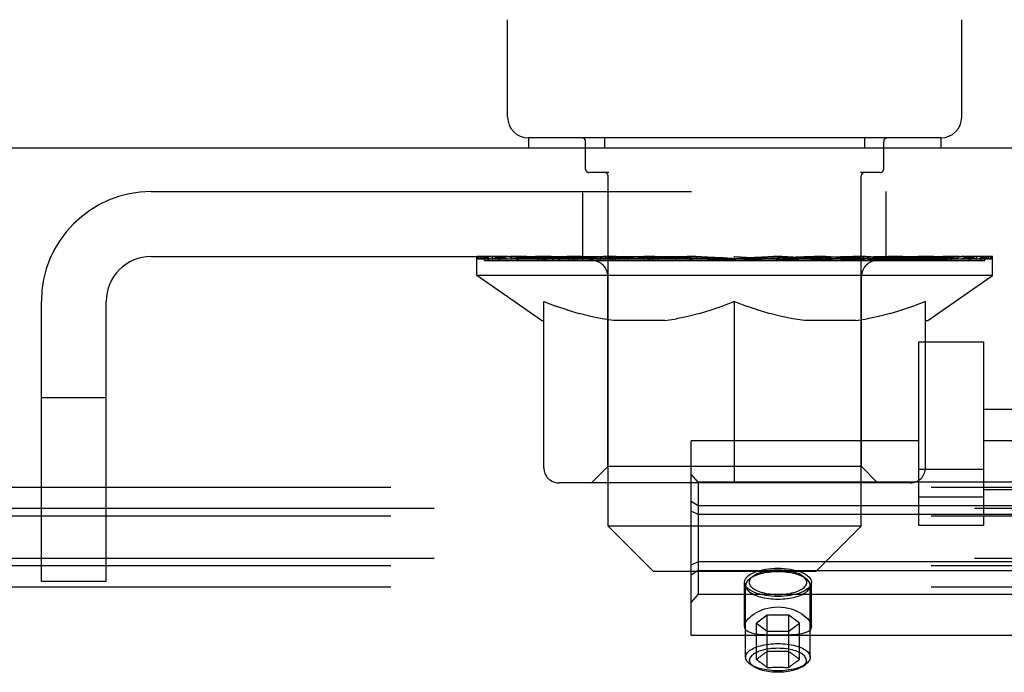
# Model space of a CAD drawing. Header units: inches. Extents: x 0 to 283, y 0 to 183.
# Tile 49 of 99: x 135.3 to 138.14, y 132.32 to 134.2. Entities that reach past the tile are written whole.
import ezdxf

# ---------------------------------------------------------------- set-up
doc = ezdxf.new("R2010")
doc.units = ezdxf.units.IN
doc.header["$LTSCALE"] = 15.583333
doc.header["$MEASUREMENT"] = 0
doc.linetypes.add('HIDDEN', pattern=[0.2, 0.1, -0.1])
doc.layers.get('0').update_dxf_attribs({"linetype": 'CONTINUOUS'})
doc.layers.add('DEFAULT_2', color=8, linetype='HIDDEN')

msp = doc.modelspace()

# ---------------------------------------------------------------- linework, layer by layer
at = {"color": 7, "linetype": 'Continuous'}
for p, q in [((136.7078, 133.9187), (136.7078, 134.1999)), ((138.0178, 133.9187), (138.0178, 134.1999)), ((136.7678, 133.8587), (136.7678, 133.8287)), ((137.9578, 133.8587), (136.7678, 133.8587)), ((137.9578, 133.8587), (137.9578, 133.8287)), ((139.4253, 133.8287), (62.0503, 133.8287))]:
    msp.add_line(p, q, dxfattribs=at)
for centre, start, end in [((136.7678, 133.9187), 180, 270), ((137.9578, 133.9187), 270, 360)]:
    msp.add_arc(centre, 0.06, start, end, dxfattribs=at)
at = {"layer": 'DEFAULT_2', "color": 8, "linetype": 'HIDDEN'}
for p, q in [((136.9328, 133.7687), (136.9328, 133.8487)), ((136.9878, 133.8587), (136.9878, 133.8287)), ((137.7378, 133.8587), (137.7378, 133.8287)), ((137.7928, 133.7687), (137.7928, 133.8487)), ((137, 133.7587), (136.9428, 133.7587)), ((136.9978, 132.7387), (136.9978, 133.7487)), ((137.7828, 133.7587), (137.7256, 133.7587)), ((137.7278, 132.7387), (137.7278, 133.7487)), ((135.6798, 133.7037), (139.0458, 133.7037)), ((136.9253, 133.5167), (136.9253, 133.7037)), ((137.8003, 133.5167), (137.8003, 133.7037)), ((135.6798, 133.5167), (139.0458, 133.5167)), ((136.6193, 133.462), (136.6193, 133.5167)), ((136.6306, 133.5089), (136.6306, 133.5167)), ((136.6412, 133.505), (136.6412, 133.509)), ((136.6412, 133.505), (138.0844, 133.505)), ((136.6516, 133.505), (136.6516, 133.509)), ((136.6527, 133.505), (136.6527, 133.509)), ((136.6641, 133.5089), (136.6641, 133.5167)), ((136.6836, 133.505), (136.6836, 133.509)), ((136.6858, 133.505), (136.6858, 133.509)), ((136.7189, 133.5089), (136.7189, 133.5167)), ((136.7362, 133.505), (136.7362, 133.509)), ((136.7395, 133.505), (136.7395, 133.509)), ((136.976, 133.5086), (136.747, 133.5086)), ((136.7933, 133.5089), (136.7933, 133.5167)), ((136.7946, 133.505), (136.7946, 133.5086)), ((136.7953, 133.505), (136.7953, 133.5086)), ((136.7984, 133.505), (136.7984, 133.5086)), ((136.8079, 133.505), (136.8079, 133.509)), ((136.8082, 133.505), (136.8082, 133.5086)), ((136.8121, 133.505), (136.8121, 133.509)), ((136.8153, 133.505), (136.8153, 133.5098)), ((136.8192, 133.505), (136.8192, 133.5086)), ((136.8385, 133.505), (136.8385, 133.5086)), ((136.8566, 133.505), (136.8566, 133.5086)), ((136.859, 133.505), (136.859, 133.5118)), ((136.8849, 133.5089), (136.8849, 133.5167)), ((136.8849, 133.505), (136.8849, 133.5086)), ((136.8965, 133.505), (136.8965, 133.509)), ((136.9015, 133.505), (136.9015, 133.509)), ((136.9094, 133.505), (136.9094, 133.5086)), ((136.9251, 133.505), (136.9251, 133.5135)), ((136.9457, 133.505), (136.9457, 133.5086)), ((136.9484, 133.505), (136.9484, 133.5086)), ((136.976, 133.505), (136.976, 133.5086)), ((137.0543, 133.5086), (136.9886, 133.5086)), ((136.9911, 133.5089), (136.9911, 133.5167)), ((136.9992, 133.505), (136.9992, 133.509)), ((137.0048, 133.505), (137.0048, 133.509)), ((137.0115, 133.505), (137.0115, 133.5149)), ((137.0192, 133.505), (137.0192, 133.5086)), ((137.0304, 133.505), (137.0304, 133.5086)), ((137.0543, 133.505), (137.0543, 133.5086)), ((137.142, 133.5086), (137.0794, 133.5086)), ((137.1031, 133.505), (137.1031, 133.5086)), ((137.1085, 133.5089), (137.1085, 133.5167)), ((137.1129, 133.505), (137.1129, 133.509)), ((137.1156, 133.505), (137.1156, 133.5159)), ((137.1191, 133.505), (137.1191, 133.509)), ((137.1284, 133.505), (137.1284, 133.5091)), ((137.142, 133.505), (137.142, 133.5086)), ((137.2364, 133.5086), (137.1787, 133.5086)), ((137.195, 133.505), (137.195, 133.5086)), ((137.2281, 133.5086), (137.3201, 133.5141)), ((137.2337, 133.5089), (137.2337, 133.5167)), ((137.2343, 133.5166), (137.2337, 133.5167)), ((137.2343, 133.509), (137.2343, 133.5165)), ((137.2343, 133.505), (137.2343, 133.509)), ((137.2364, 133.505), (137.2364, 133.5086)), ((137.2393, 133.505), (137.2393, 133.5092)), ((137.2407, 133.505), (137.2407, 133.509)), ((137.2837, 133.5086), (137.3571, 133.5086)), ((137.2919, 133.505), (137.2919, 133.5086)), ((137.2953, 133.5086), (137.2953, 133.5126)), ((137.3201, 133.5086), (137.3201, 133.5141)), ((137.3346, 133.505), (137.3346, 133.5086)), ((137.3598, 133.5091), (137.3595, 133.509)), ((137.3595, 133.505), (137.3595, 133.509)), ((137.3598, 133.505), (137.3598, 133.5091)), ((137.3628, 133.5089), (137.3628, 133.5167)), ((137.3628, 133.5167), (137.4976, 133.5086)), ((137.3658, 133.505), (137.3658, 133.5091)), ((137.3658, 133.5091), (137.3661, 133.509)), ((137.3661, 133.505), (137.3661, 133.509)), ((137.391, 133.505), (137.391, 133.5086)), ((137.391, 133.5086), (137.4419, 133.5086)), ((137.4337, 133.505), (137.4337, 133.5086)), ((137.4849, 133.505), (137.4849, 133.509)), ((137.4863, 133.505), (137.4863, 133.5092)), ((137.4892, 133.505), (137.4892, 133.5086)), ((137.4892, 133.5086), (137.5469, 133.5086)), ((137.4913, 133.5166), (137.4919, 133.5167)), ((137.4913, 133.509), (137.4913, 133.5165)), ((137.4913, 133.505), (137.4913, 133.509)), ((137.4919, 133.5089), (137.4919, 133.5167)), ((137.5306, 133.505), (137.5306, 133.5086)), ((137.5836, 133.505), (137.5836, 133.5086)), ((137.5836, 133.5086), (137.6462, 133.5086)), ((137.5972, 133.505), (137.5972, 133.5091)), ((137.6065, 133.505), (137.6065, 133.509)), ((137.61, 133.505), (137.61, 133.5159)), ((137.6127, 133.505), (137.6127, 133.509)), ((137.6171, 133.5089), (137.6171, 133.5167)), ((137.6225, 133.505), (137.6225, 133.5086)), ((137.6713, 133.505), (137.6713, 133.5086)), ((137.6713, 133.5086), (137.737, 133.5086)), ((137.6952, 133.505), (137.6952, 133.5086)), ((137.7064, 133.505), (137.7064, 133.5086)), ((137.7141, 133.505), (137.7141, 133.5149)), ((137.7208, 133.505), (137.7208, 133.509)), ((137.7264, 133.505), (137.7264, 133.509)), ((137.7346, 133.5089), (137.7346, 133.5167)), ((137.7496, 133.505), (137.7496, 133.5086)), ((137.7496, 133.5086), (137.9786, 133.5086)), ((137.7772, 133.505), (137.7772, 133.5086)), ((137.7799, 133.505), (137.7799, 133.5086)), ((137.8005, 133.505), (137.8005, 133.5135)), ((137.8162, 133.505), (137.8162, 133.5086)), ((137.8241, 133.505), (137.8241, 133.509)), ((137.8291, 133.505), (137.8291, 133.509)), ((137.8407, 133.5089), (137.8407, 133.5167)), ((137.8408, 133.505), (137.8408, 133.5086)), ((137.8666, 133.505), (137.8666, 133.5118)), ((137.869, 133.505), (137.869, 133.5086)), ((137.8871, 133.505), (137.8871, 133.5086)), ((137.9064, 133.505), (137.9064, 133.5086)), ((137.9103, 133.505), (137.9103, 133.5098)), ((137.9135, 133.505), (137.9135, 133.509)), ((137.9175, 133.505), (137.9175, 133.5086)), ((137.9177, 133.505), (137.9177, 133.509)), ((137.9273, 133.505), (137.9273, 133.5086)), ((137.9303, 133.505), (137.9303, 133.5086)), ((137.931, 133.505), (137.931, 133.5086)), ((137.9324, 133.5089), (137.9324, 133.5167)), ((137.9861, 133.505), (137.9861, 133.509)), ((137.9894, 133.505), (137.9894, 133.509)), ((138.0067, 133.5089), (138.0067, 133.5167)), ((138.0398, 133.505), (138.0398, 133.509)), ((138.042, 133.505), (138.042, 133.509)), ((138.0615, 133.5089), (138.0615, 133.5167)), ((138.0729, 133.505), (138.0729, 133.509)), ((138.074, 133.505), (138.074, 133.509)), ((138.0844, 133.505), (138.0844, 133.509)), ((138.095, 133.5089), (138.095, 133.5167)), ((138.1063, 133.462), (138.1063, 133.5167)), ((138.1063, 133.462), (136.6193, 133.462)), ((136.8057, 133.3315), (136.6193, 133.462)), ((136.9969, 132.9101), (136.9969, 133.4585)), ((137.7287, 132.9101), (137.7287, 133.4585)), ((137.9199, 133.3315), (138.1063, 133.462)), ((135.3628, 132.5787), (135.3628, 133.3867)), ((135.5498, 132.5787), (135.5498, 133.3867)), ((136.8123, 132.9068), (136.8123, 133.3865)), ((136.8123, 133.3865), (136.847, 133.3731)), ((136.8812, 133.3615), (136.8467, 133.3733)), ((136.9146, 133.3515), (136.8806, 133.3616)), ((137.2945, 133.3616), (137.2605, 133.3515)), ((137.3285, 133.3733), (137.2939, 133.3615)), ((137.3628, 133.3865), (137.3281, 133.3731)), ((137.3628, 132.8635), (137.3628, 133.3865)), ((137.3628, 133.3865), (137.3975, 133.3731)), ((137.4317, 133.3615), (137.3972, 133.3733)), ((137.4651, 133.3515), (137.4311, 133.3616)), ((137.845, 133.3616), (137.811, 133.3515)), ((137.879, 133.3733), (137.8444, 133.3615)), ((137.9133, 133.3865), (137.8786, 133.3731)), ((137.9133, 132.9068), (137.9133, 133.3865)), ((136.9477, 133.3431), (136.914, 133.3516)), ((136.9807, 133.3365), (136.9472, 133.3433)), ((137.0135, 133.3315), (136.9804, 133.3366)), ((137.1616, 133.3315), (137.1948, 133.3366)), ((137.2279, 133.3433), (137.1944, 133.3365)), ((137.2611, 133.3516), (137.2274, 133.3431)), ((137.4982, 133.3431), (137.4645, 133.3516)), ((137.5312, 133.3365), (137.4977, 133.3433)), ((137.564, 133.3315), (137.5309, 133.3366)), ((137.7121, 133.3315), (137.7453, 133.3366)), ((137.7784, 133.3433), (137.7449, 133.3365)), ((137.8116, 133.3516), (137.7779, 133.3431)), ((136.8057, 133.3315), (136.8123, 133.3315)), ((137.1616, 133.3315), (137.0135, 133.3315)), ((137.7121, 133.3315), (137.564, 133.3315)), ((137.9133, 133.3315), (137.9199, 133.3315)), ((137.8941, 132.74), (137.8941, 133.2706)), ((137.8941, 133.2706), (138.0816, 133.2706)), ((138.0816, 132.74), (138.0816, 133.2706)), ((135.5498, 133.1087), (135.3628, 133.1087)), ((138.0816, 133.0755), (138.4636, 133.0755)), ((137.2378, 132.4227), (137.2378, 132.9847)), ((137.8941, 132.9847), (137.2378, 132.9847)), ((138.7378, 132.9847), (138.0816, 132.9847)), ((136.9969, 132.9101), (136.9503, 132.8635)), ((137.7287, 132.9101), (136.9969, 132.9101)), ((137.7287, 132.9101), (137.7753, 132.8635)), ((137.2578, 132.8653), (137.2378, 132.8883)), ((138.0816, 132.9023), (137.8941, 132.9023)), ((139.4878, 132.8503), (61.9878, 132.8503)), ((137.8699, 132.8635), (136.8557, 132.8635)), ((137.2578, 132.8653), (137.2578, 132.5421)), ((138.7178, 132.8653), (137.2578, 132.8653)), ((138.0816, 132.8225), (137.8941, 132.8225)), ((138.0816, 132.8445), (138.4636, 132.8445)), ((137.2578, 132.7968), (137.2378, 132.81)), ((138.7178, 132.7968), (137.2578, 132.7968)), ((139.6128, 132.7893), (61.8628, 132.7893)), ((139.4878, 132.7675), (61.9878, 132.7675)), ((137.2578, 132.7723), (137.2378, 132.782)), ((138.7178, 132.7723), (137.2578, 132.7723)), ((137.7278, 132.7387), (136.9978, 132.7387)), ((137.1278, 132.6087), (136.9978, 132.7387)), ((137.5978, 132.6087), (137.7278, 132.7387)), ((138.0816, 132.74), (137.8941, 132.74)), ((139.6128, 132.6455), (61.8628, 132.6455)), ((139.4878, 132.6237), (61.9878, 132.6237)), ((137.2578, 132.6351), (137.2378, 132.6254)), ((138.7178, 132.6351), (137.2578, 132.6351)), ((137.1278, 132.6087), (137.5978, 132.6087)), ((137.2578, 132.6106), (137.2378, 132.5974)), ((137.2578, 132.6106), (138.7178, 132.6106)), ((135.5498, 132.5787), (135.3628, 132.5787)), ((137.3913, 132.449), (137.3913, 132.5764)), ((137.3946, 132.3602), (137.3946, 132.5673)), ((137.4142, 132.5928), (137.4053, 132.5857)), ((137.5614, 132.5928), (137.5703, 132.5857)), ((137.5811, 132.3602), (137.5811, 132.5673)), ((137.5843, 132.449), (137.5843, 132.5764)), ((139.4878, 132.5627), (61.9878, 132.5627)), ((137.2578, 132.5421), (137.2378, 132.5191)), ((137.2578, 132.5421), (138.7178, 132.5421)), ((137.4566, 132.4814), (137.4255, 132.4585)), ((137.4566, 132.3305), (137.4566, 132.4814)), ((137.519, 132.4814), (137.4566, 132.4814)), ((137.519, 132.3305), (137.519, 132.4814)), ((137.5502, 132.4585), (137.519, 132.4814)), ((137.4255, 132.3533), (137.4255, 132.4585)), ((137.4255, 132.4585), (137.4566, 132.4357)), ((137.519, 132.4357), (137.5502, 132.4585)), ((137.5502, 132.3533), (137.5502, 132.4585)), ((137.4566, 132.4357), (137.519, 132.4357)), ((138.7378, 132.4227), (137.2378, 132.4227)), ((137.4184, 132.3328), (137.4088, 132.3393)), ((137.4276, 132.355), (137.4255, 132.3533)), ((137.4255, 132.3533), (137.4265, 132.3526)), ((137.4297, 132.3568), (137.4276, 132.355)), ((137.4319, 132.3585), (137.4297, 132.3568)), ((137.4297, 132.3505), (137.4319, 132.3491)), ((137.434, 132.3601), (137.4319, 132.3585)), ((137.4319, 132.3491), (137.434, 132.3476)), ((137.4361, 132.3617), (137.434, 132.3601)), ((137.434, 132.3476), (137.4361, 132.3461)), ((137.5384, 132.3625), (137.5362, 132.3642)), ((137.5362, 132.3438), (137.5384, 132.3454)), ((137.5405, 132.3609), (137.5384, 132.3625)), ((137.5427, 132.3593), (137.5405, 132.3609)), ((137.5416, 132.3476), (137.5437, 132.3491)), ((137.5448, 132.3576), (137.5427, 132.3593)), ((137.5437, 132.3491), (137.5459, 132.3505)), ((137.547, 132.3559), (137.5448, 132.3576)), ((137.5572, 132.3328), (137.5668, 132.3393))]:
    msp.add_line(p, q, dxfattribs=at)
for points in [[(137.3913, 132.5764), (137.3918, 132.5804), (137.3932, 132.5845), (137.3956, 132.5884), (137.3989, 132.5922), (137.4031, 132.5959), (137.4081, 132.5994), (137.4139, 132.6026), (137.4205, 132.6056), (137.4277, 132.6083), (137.4355, 132.6106)], [(137.4878, 132.6067), (137.4812, 132.6066), (137.4746, 132.6063), (137.4681, 132.6058), (137.4617, 132.6051), (137.4553, 132.6042), (137.4492, 132.6032), (137.4432, 132.6019), (137.4375, 132.6005), (137.432, 132.5989), (137.4268, 132.5971), (137.4219, 132.5952), (137.4174, 132.5931), (137.4132, 132.5909), (137.4094, 132.5886), (137.406, 132.5862), (137.4053, 132.5857)], [(137.4878, 132.6115), (137.4819, 132.6115), (137.476, 132.6112), (137.4702, 132.6108), (137.4645, 132.6101), (137.4588, 132.6093), (137.4533, 132.6084), (137.448, 132.6073), (137.4429, 132.606), (137.438, 132.6045), (137.4333, 132.603), (137.429, 132.6013), (137.4249, 132.5994), (137.4212, 132.5975), (137.4178, 132.5954), (137.4148, 132.5932), (137.4142, 132.5928)], [(137.4355, 132.6106), (137.4435, 132.6126), (137.4519, 132.6142), (137.4605, 132.6155), (137.4695, 132.6164), (137.4786, 132.617), (137.4878, 132.6171)], [(137.4878, 132.6171), (137.4971, 132.617), (137.5061, 132.6164), (137.5151, 132.6155), (137.5238, 132.6142), (137.5321, 132.6126), (137.5401, 132.6106)], [(137.5614, 132.5928), (137.5608, 132.5932), (137.5578, 132.5954), (137.5544, 132.5975), (137.5507, 132.5994), (137.5466, 132.6013), (137.5423, 132.603), (137.5376, 132.6045), (137.5327, 132.606), (137.5276, 132.6073), (137.5223, 132.6084), (137.5168, 132.6093), (137.5111, 132.6101), (137.5054, 132.6108), (137.4996, 132.6112), (137.4937, 132.6115), (137.4878, 132.6115)], [(137.5703, 132.5857), (137.5696, 132.5862), (137.5662, 132.5886), (137.5624, 132.5909), (137.5582, 132.5931), (137.5537, 132.5952), (137.5488, 132.5971), (137.5436, 132.5989), (137.5381, 132.6005), (137.5324, 132.6019), (137.5264, 132.6032), (137.5203, 132.6042), (137.514, 132.6051), (137.5075, 132.6058), (137.501, 132.6063), (137.4944, 132.6066), (137.4878, 132.6067)], [(137.5401, 132.6106), (137.5479, 132.6083), (137.5551, 132.6056), (137.5617, 132.6026), (137.5675, 132.5994), (137.5725, 132.5959), (137.5767, 132.5922), (137.58, 132.5884), (137.5824, 132.5845), (137.5838, 132.5804), (137.5843, 132.5764)], [(137.4355, 132.5421), (137.4277, 132.5445), (137.4205, 132.5471), (137.4139, 132.5501), (137.4081, 132.5534), (137.4031, 132.5568), (137.3989, 132.5605), (137.3956, 132.5643), (137.3932, 132.5683), (137.3918, 132.5723), (137.3913, 132.5764)], [(137.4053, 132.5857), (137.403, 132.5837), (137.4004, 132.5811), (137.3983, 132.5784), (137.3967, 132.5757), (137.3955, 132.5729), (137.3948, 132.5701), (137.3946, 132.5673)], [(137.3946, 132.5673), (137.3948, 132.5645), (137.3955, 132.5617), (137.3967, 132.5589), (137.3983, 132.5562), (137.4004, 132.5535), (137.403, 132.5509), (137.406, 132.5484), (137.4094, 132.546), (137.4132, 132.5437), (137.4174, 132.5415), (137.4219, 132.5394), (137.4268, 132.5375), (137.432, 132.5357), (137.4375, 132.5341), (137.4432, 132.5327), (137.4492, 132.5314), (137.4553, 132.5304), (137.4617, 132.5295), (137.4681, 132.5288), (137.4746, 132.5283), (137.4812, 132.528), (137.4878, 132.5279)], [(137.4142, 132.5928), (137.4121, 132.591), (137.4098, 132.5887), (137.4079, 132.5863), (137.4065, 132.5838), (137.4054, 132.5814), (137.4048, 132.5789), (137.4046, 132.5764), (137.4048, 132.5739), (137.4054, 132.5714), (137.4065, 132.5689), (137.4079, 132.5664), (137.4098, 132.5641), (137.4121, 132.5617), (137.4148, 132.5595), (137.4178, 132.5573), (137.4212, 132.5553), (137.4249, 132.5533), (137.429, 132.5515), (137.4333, 132.5498), (137.438, 132.5482), (137.4429, 132.5467), (137.448, 132.5455), (137.4533, 132.5443), (137.4588, 132.5434), (137.4645, 132.5426), (137.4702, 132.542), (137.476, 132.5415), (137.4819, 132.5413), (137.4878, 132.5412)], [(137.4878, 132.5412), (137.4937, 132.5413), (137.4996, 132.5415), (137.5054, 132.542), (137.5111, 132.5426), (137.5168, 132.5434), (137.5223, 132.5443), (137.5276, 132.5455), (137.5327, 132.5467), (137.5376, 132.5482), (137.5423, 132.5498), (137.5466, 132.5515), (137.5507, 132.5533), (137.5544, 132.5553), (137.5578, 132.5573), (137.5608, 132.5595), (137.5635, 132.5617), (137.5658, 132.5641), (137.5677, 132.5664), (137.5691, 132.5689), (137.5702, 132.5714), (137.5708, 132.5739), (137.5711, 132.5764), (137.5708, 132.5789), (137.5702, 132.5814), (137.5691, 132.5838), (137.5677, 132.5863), (137.5658, 132.5887), (137.5635, 132.591), (137.5614, 132.5928)], [(137.4878, 132.5279), (137.4944, 132.528), (137.501, 132.5283), (137.5075, 132.5288), (137.514, 132.5295), (137.5203, 132.5304), (137.5264, 132.5314), (137.5324, 132.5327), (137.5381, 132.5341), (137.5436, 132.5357), (137.5488, 132.5375), (137.5537, 132.5394), (137.5582, 132.5415), (137.5624, 132.5437), (137.5662, 132.546), (137.5696, 132.5484), (137.5726, 132.5509), (137.5752, 132.5535), (137.5773, 132.5562), (137.5789, 132.5589), (137.5801, 132.5617), (137.5808, 132.5645), (137.5811, 132.5673)], [(137.5843, 132.5764), (137.5838, 132.5723), (137.5824, 132.5683), (137.58, 132.5643), (137.5767, 132.5605), (137.5725, 132.5568), (137.5675, 132.5534), (137.5617, 132.5501), (137.5551, 132.5471), (137.5479, 132.5445), (137.5401, 132.5421)], [(137.5811, 132.5673), (137.5808, 132.5701), (137.5801, 132.5729), (137.5789, 132.5757), (137.5773, 132.5784), (137.5752, 132.5811), (137.5726, 132.5837), (137.5703, 132.5857)], [(137.4878, 132.5356), (137.4786, 132.5358), (137.4695, 132.5363), (137.4605, 132.5372), (137.4519, 132.5385), (137.4435, 132.5401), (137.4355, 132.5421)], [(137.5401, 132.5421), (137.5321, 132.5401), (137.5238, 132.5385), (137.5151, 132.5372), (137.5061, 132.5363), (137.4971, 132.5358), (137.4878, 132.5356)], [(137.3913, 132.449), (137.3918, 132.4531), (137.3931, 132.4575), (137.3954, 132.4621), (137.3986, 132.4668), (137.4026, 132.4715), (137.4073, 132.4762), (137.4129, 132.4807), (137.4191, 132.4852), (137.4259, 132.4893), (137.4333, 132.4931), (137.4413, 132.4966), (137.4497, 132.4995), (137.4587, 132.502), (137.4682, 132.5038), (137.4778, 132.5049), (137.4878, 132.5053)], [(137.4878, 132.5053), (137.4978, 132.5049), (137.5075, 132.5038), (137.5169, 132.502), (137.5259, 132.4995), (137.5344, 132.4966), (137.5423, 132.4931), (137.5497, 132.4893), (137.5566, 132.4852), (137.5628, 132.4807), (137.5683, 132.4762), (137.573, 132.4715), (137.577, 132.4668), (137.5802, 132.4621), (137.5825, 132.4575), (137.5838, 132.4532), (137.5843, 132.449)], [(137.4878, 132.4237), (137.4778, 132.4238), (137.4682, 132.4239), (137.4588, 132.4242), (137.4498, 132.4246), (137.4413, 132.4251), (137.4333, 132.4258), (137.4259, 132.4267), (137.4191, 132.4279), (137.4129, 132.4294), (137.4074, 132.4311), (137.4026, 132.4332), (137.3986, 132.4357), (137.3954, 132.4385), (137.3932, 132.4416), (137.3918, 132.4452), (137.3913, 132.449)], [(137.5843, 132.449), (137.5838, 132.4452), (137.5825, 132.4417), (137.5802, 132.4385), (137.577, 132.4357), (137.573, 132.4332), (137.5682, 132.4311), (137.5627, 132.4294), (137.5565, 132.4279), (137.5497, 132.4267), (137.5423, 132.4258), (137.5343, 132.4251), (137.5258, 132.4246), (137.5168, 132.4242), (137.5074, 132.4239), (137.4978, 132.4238), (137.4878, 132.4237)], [(137.3946, 132.3602), (137.3948, 132.363), (137.3955, 132.3658), (137.3967, 132.3686), (137.3983, 132.3713), (137.4004, 132.374), (137.403, 132.3766), (137.406, 132.3791), (137.4094, 132.3815), (137.4132, 132.3838), (137.4173, 132.386), (137.4219, 132.3881), (137.4267, 132.39), (137.4319, 132.3918), (137.4374, 132.3934), (137.4431, 132.3948), (137.4491, 132.3961), (137.4552, 132.3971), (137.4615, 132.398), (137.468, 132.3987), (137.4745, 132.3992), (137.4812, 132.3995), (137.4878, 132.3996)], [(137.4878, 132.3996), (137.4945, 132.3995), (137.5011, 132.3992), (137.5076, 132.3987), (137.5141, 132.398), (137.5204, 132.3971), (137.5265, 132.3961), (137.5325, 132.3948), (137.5382, 132.3934), (137.5437, 132.3918), (137.5489, 132.39), (137.5537, 132.3881), (137.5583, 132.386), (137.5625, 132.3838), (137.5663, 132.3815), (137.5696, 132.3791), (137.5726, 132.3766), (137.5752, 132.374), (137.5773, 132.3713), (137.5789, 132.3686), (137.5801, 132.3658), (137.5808, 132.363), (137.5811, 132.3602)], [(137.5697, 132.3512), (137.5695, 132.3538), (137.5688, 132.3564), (137.5677, 132.3589), (137.5661, 132.3614), (137.5641, 132.3639), (137.5616, 132.3663), (137.5588, 132.3686), (137.5555, 132.3707), (137.5519, 132.3728), (137.5479, 132.3748), (137.5435, 132.3766), (137.5389, 132.3783), (137.534, 132.3798), (137.5288, 132.3812), (137.5234, 132.3824), (137.5177, 132.3835), (137.512, 132.3843), (137.506, 132.385), (137.5, 132.3855), (137.4939, 132.3858), (137.4878, 132.3859), (137.4817, 132.3858), (137.4756, 132.3855), (137.4696, 132.385), (137.4637, 132.3843), (137.4579, 132.3835), (137.4523, 132.3824), (137.4468, 132.3812), (137.4416, 132.3798), (137.4367, 132.3783), (137.4321, 132.3766), (137.4277, 132.3748), (137.4237, 132.3728), (137.4201, 132.3707), (137.4168, 132.3686), (137.414, 132.3663), (137.4115, 132.3639), (137.4095, 132.3614), (137.4079, 132.3589), (137.4068, 132.3564), (137.4061, 132.3538), (137.4059, 132.3512)], [(137.4566, 132.3761), (137.4547, 132.3749), (137.4529, 132.3737), (137.4511, 132.3725), (137.4494, 132.3713), (137.4477, 132.3702), (137.4461, 132.369), (137.4446, 132.368), (137.4432, 132.367), (137.4418, 132.366), (137.4406, 132.3651), (137.4394, 132.3642), (137.4383, 132.3634), (137.4361, 132.3617)], [(137.519, 132.3761), (137.5151, 132.3763), (137.5112, 132.3764), (137.5073, 132.3766), (137.5035, 132.3767), (137.4996, 132.3767), (137.4957, 132.3768), (137.4917, 132.3768), (137.4878, 132.3768), (137.4839, 132.3768), (137.48, 132.3768), (137.476, 132.3767), (137.4722, 132.3767), (137.4683, 132.3766), (137.4645, 132.3764), (137.4606, 132.3763), (137.4566, 132.3761)], [(137.5362, 132.3642), (137.535, 132.3651), (137.5338, 132.366), (137.5324, 132.367), (137.531, 132.368), (137.5295, 132.3691), (137.5279, 132.3702), (137.5262, 132.3713), (137.5245, 132.3725), (137.5227, 132.3737), (137.5209, 132.3749), (137.519, 132.3761)], [(137.4088, 132.3393), (137.406, 132.3413), (137.403, 132.3439), (137.4004, 132.3464), (137.3983, 132.3491), (137.3967, 132.3518), (137.3955, 132.3546), (137.3948, 132.3574), (137.3946, 132.3602)], [(137.4184, 132.3328), (137.4159, 132.3346), (137.4133, 132.3369), (137.411, 132.3391), (137.4092, 132.3415), (137.4077, 132.3439), (137.4067, 132.3463), (137.4061, 132.3488), (137.4059, 132.3512)], [(137.4878, 132.3208), (137.4812, 132.3209), (137.4745, 132.3212), (137.468, 132.3217), (137.4615, 132.3224), (137.4552, 132.3233), (137.4491, 132.3244), (137.4431, 132.3256), (137.4374, 132.3271), (137.4319, 132.3287), (137.4267, 132.3304), (137.4219, 132.3324), (137.4173, 132.3344), (137.4132, 132.3366), (137.4094, 132.3389), (137.4088, 132.3393)], [(137.4265, 132.3526), (137.4286, 132.3512), (137.4297, 132.3505)], [(137.4361, 132.3461), (137.4383, 132.3446), (137.4394, 132.3438), (137.4406, 132.3429), (137.4418, 132.342), (137.4432, 132.341), (137.4446, 132.34), (137.4461, 132.3388), (137.4477, 132.3376), (137.4494, 132.3363), (137.4511, 132.3349), (137.4529, 132.3335), (137.4547, 132.332), (137.4566, 132.3305)], [(137.5668, 132.3393), (137.5663, 132.3389), (137.5625, 132.3366), (137.5583, 132.3344), (137.5537, 132.3324), (137.5489, 132.3304), (137.5437, 132.3287), (137.5382, 132.3271), (137.5325, 132.3256), (137.5265, 132.3244), (137.5204, 132.3233), (137.5141, 132.3224), (137.5076, 132.3217), (137.5011, 132.3212), (137.4945, 132.3209), (137.4878, 132.3208)], [(137.519, 132.3305), (137.5209, 132.332), (137.5227, 132.3335), (137.5245, 132.3349), (137.5262, 132.3363), (137.5279, 132.3376), (137.5295, 132.3388), (137.531, 132.34), (137.5325, 132.341), (137.5338, 132.342), (137.535, 132.3429), (137.5362, 132.3438)], [(137.5384, 132.3454), (137.5405, 132.3469), (137.5416, 132.3476)], [(137.5459, 132.3505), (137.548, 132.3519), (137.5491, 132.3526), (137.5502, 132.3533)], [(137.5502, 132.3533), (137.5491, 132.3542), (137.547, 132.3559)], [(137.5697, 132.3512), (137.5695, 132.3488), (137.5689, 132.3463), (137.5679, 132.3439), (137.5664, 132.3415), (137.5646, 132.3391), (137.5623, 132.3369), (137.5597, 132.3346), (137.5572, 132.3328)], [(137.5811, 132.3602), (137.5808, 132.3574), (137.5801, 132.3546), (137.5789, 132.3518), (137.5773, 132.3491), (137.5752, 132.3464), (137.5726, 132.3439), (137.5696, 132.3413), (137.5668, 132.3393)], [(137.4878, 132.3166), (137.482, 132.3167), (137.4761, 132.317), (137.4704, 132.3174), (137.4647, 132.318), (137.4592, 132.3188), (137.4538, 132.3197), (137.4485, 132.3208), (137.4435, 132.3221), (137.4387, 132.3235), (137.4341, 132.3251), (137.4299, 132.3268), (137.4259, 132.3286), (137.4222, 132.3305), (137.4189, 132.3325), (137.4184, 132.3328)], [(137.4566, 132.3305), (137.4606, 132.3306), (137.4645, 132.3308), (137.4683, 132.3309), (137.4722, 132.331), (137.476, 132.3311), (137.48, 132.3311), (137.4839, 132.3312), (137.4878, 132.3312), (137.4917, 132.3312), (137.4957, 132.3311), (137.4996, 132.3311), (137.5035, 132.331), (137.5073, 132.3309), (137.5112, 132.3308), (137.5151, 132.3306), (137.519, 132.3305)], [(137.5572, 132.3328), (137.5567, 132.3325), (137.5534, 132.3305), (137.5497, 132.3286), (137.5457, 132.3268), (137.5415, 132.3251), (137.5369, 132.3235), (137.5321, 132.3221), (137.5271, 132.3208), (137.5218, 132.3197), (137.5164, 132.3188), (137.5109, 132.318), (137.5052, 132.3174), (137.4995, 132.317), (137.4936, 132.3167), (137.4878, 132.3166)]]:
    msp.add_lwpolyline(points, dxfattribs=at)
for centre, radius, start, end in [((136.9228, 133.8487), 0.01, 0, 90), ((137.8028, 133.8487), 0.01, 90, 180), ((136.9428, 133.7687), 0.01, 180, 270), ((137.7828, 133.7687), 0.01, 270, 360), ((136.9878, 133.7487), 0.01, 0, 90), ((137.7378, 133.7487), 0.01, 90, 180), ((135.6798, 133.3867), 0.317, 90, 180), ((135.6798, 133.3867), 0.13, 90, 180), ((136.9503, 133.4585), 0.0466, 0, 90), ((137.7753, 133.4585), 0.0466, 90, 180), ((136.8557, 132.9068), 0.0434, 180, 270), ((137.8699, 132.9068), 0.0434, 270, 360)]:
    msp.add_arc(centre, radius, start, end, dxfattribs=at)
for centre, major_axis, ratio, start_param, end_param in [((137.3628, 133.5167), (0.7435, 0.0078), 0.059247, 2.966439, 3.140971), ((136.5961, 133.5028), (0.2318, 0), 0.060167, 0.426548, 1.470503), ((137.3628, 133.5167), (0.7435, 0), 0.060167, 3.141593, 3.316126), ((136.5961, 133.495), (0.2318, 0.0024), 0.059247, 1.374323, 1.469882), ((137.3628, 133.5167), (0.7435, 0.0153), 0.056515, 2.79136, 2.965893), ((136.6478, 133.5028), (0.2318, -0.0024), 0.059247, 0.601702, 1.645657), ((136.5677, 133.5028), (0.2318, 0.0024), 0.059247, 0.251393, 1.295349), ((137.3628, 133.5167), (0.7435, -0.0078), 0.059247, -2.966439, -2.791906), ((136.6478, 133.495), (0.2318, 0), 0.060167, 1.549477, 1.645036), ((136.5677, 133.495), (0.2318, 0.0048), 0.056515, 1.199244, 1.294804), ((136.6517, 133.4977), (0.1922, 0.002), 0.059247, 1.051627, 1.625044), ((136.6287, 133.4977), (0.1922, 0.004), 0.056515, 0.876548, 1.449966), ((136.6964, 133.4977), (0.1922, 0), 0.060167, 1.226781, 1.800198), ((137.3628, 133.5167), (0.7435, 0.0224), 0.052059, 2.616423, 2.790956), ((136.7212, 133.5028), (0.2318, -0.0048), 0.056515, 0.77678, 1.820736), ((136.5634, 133.5028), (0.2318, 0.0048), 0.056515, 0.076315, 1.120271), ((137.3628, 133.5167), (0.7435, -0.0153), 0.056515, -2.79136, -2.616827), ((136.7212, 133.495), (0.2318, -0.0024), 0.059247, 1.724631, 1.82019), ((136.5634, 133.495), (0.2318, 0.007), 0.052059, 1.024308, 1.119867), ((136.6279, 133.4977), (0.1922, 0.0058), 0.052059, 0.701611, 1.275029), ((136.7614, 133.4977), (0.1922, -0.002), 0.059247, 1.401935, 1.975352), ((137.3628, 133.5167), (0.7435, 0.0288), 0.046022, 2.441677, 2.61621), ((136.8141, 133.5028), (0.2318, -0.007), 0.052059, 0.951717, 1.995673), ((137.3628, 133.5167), (0.7435, -0.0224), 0.052059, -2.616423, -2.441891), ((136.5835, 133.5028), (0.2318, 0.007), 0.052059, -0.098622, 0.945334), ((136.8141, 133.495), (0.2318, -0.0048), 0.056515, 1.899709, 1.995269), ((136.5835, 133.495), (0.2318, 0.009), 0.046022, 0.849561, 0.945121), ((136.6494, 133.4977), (0.1922, 0.0074), 0.046022, 0.526865, 1.100283), ((136.8446, 133.4977), (0.1922, -0.004), 0.056515, 1.577013, 2.150431), ((137.3628, 133.5167), (0.7435, 0.0343), 0.038593, 2.267147, 2.44168), ((136.9237, 133.5028), (0.2318, -0.009), 0.046022, 1.126463, 2.170419), ((137.3628, 133.5167), (0.7435, -0.0288), 0.046022, -2.441677, -2.267144), ((136.6272, 133.5028), (0.2318, 0.009), 0.046022, -0.273368, 0.770588), ((136.9237, 133.495), (0.2318, -0.007), 0.052059, 2.074646, 2.170205), ((136.6272, 133.495), (0.2318, 0.0107), 0.038593, 0.675031, 0.77059), ((136.6926, 133.4977), (0.1922, 0.0089), 0.038593, 0.352335, 0.925752), ((136.9436, 133.4977), (0.1922, -0.0058), 0.052059, 1.75195, 2.325367), ((137.3628, 133.5167), (0.7435, 0.0388), 0.030002, 2.09283, 2.267363), ((137.0467, 133.5028), (0.2318, -0.0107), 0.038593, 1.300994, 2.344949), ((137.3628, 133.5167), (0.7435, -0.0343), 0.038593, -2.267147, -2.092614), ((136.6933, 133.5028), (0.2318, 0.0107), 0.038593, -0.447899, 0.596057), ((137.0467, 133.495), (0.2318, -0.009), 0.046022, 2.249392, 2.344952), ((136.6933, 133.495), (0.2318, 0.0121), 0.030002, 0.500714, 0.596274), ((136.7562, 133.4977), (0.1922, 0.01), 0.030002, 0.178018, 0.751436), ((137.0553, 133.4977), (0.1922, -0.0074), 0.046022, 1.926696, 2.500114), ((136.7797, 133.5028), (0.2318, 0.0121), 0.030002, -0.622215, 0.421741), ((137.3628, 133.5167), (0.7435, 0.0421), 0.020513, 1.918702, 2.093235), ((137.1792, 133.5028), (0.2318, -0.0121), 0.030002, 1.47531, 2.519266), ((137.3628, 133.5167), (0.7435, -0.0388), 0.030002, -2.09283, -1.918297), ((137.1792, 133.495), (0.2318, -0.0107), 0.038593, 2.423923, 2.519482), ((136.7797, 133.495), (0.2318, 0.0131), 0.020513, 0.326586, 0.422146), ((136.8382, 133.4977), (0.1922, 0.0109), 0.020513, 0.00389, 0.577307), ((137.1763, 133.4977), (0.1922, -0.0089), 0.038593, 2.101227, 2.674644), ((136.8838, 133.5028), (0.2318, 0.0131), 0.020513, -0.796343, 0.247613), ((137.3628, 133.5167), (0.7435, 0.0441), 0.010411, 1.744712, 1.919245), ((137.3173, 133.5028), (0.2318, -0.0131), 0.020513, 1.649438, 2.693394), ((137.3628, 133.5167), (0.7435, -0.0421), 0.020513, -1.918702, -1.744169), ((137.3173, 133.495), (0.2318, -0.0121), 0.030002, 2.598239, 2.693799), ((136.8838, 133.495), (0.2318, 0.0137), 0.010411, 0.152596, 0.248156), ((136.9362, 133.4977), (0.1922, 0.0114), 0.010411, 6.113086, 6.686503), ((137.303, 133.4977), (0.1922, -0.01), 0.030002, 2.275543, 2.848961), ((137.0025, 133.5028), (0.2318, 0.0137), 0.010411, -0.970333, -0.000837), ((137.4568, 133.5028), (0.2318, -0.0137), 0.010411, 1.823428, 2.867384), ((137.3628, 133.5167), (0.7435, -0.0441), 0.010411, -1.744712, -1.570179), ((137.4568, 133.495), (0.2318, -0.0131), 0.020513, 2.772368, 2.867927), ((137.4316, 133.4977), (0.1922, -0.0109), 0.020513, 2.449671, 3.023089), ((137.2688, 133.5028), (0.2318, 0.0137), 0.010411, 0.274209, 1.318165), ((137.1676, 133.4977), (0.1922, 0.0114), 0.010411, -0.000381, 0.517932), ((137.1321, 133.495), (0.2318, 0.0137), 0.010411, 0.195236, 0.407198), ((137.3628, 133.5167), (0.7435, 0.0441), 0.010411, -1.579123, -1.39688), ((137.5935, 133.495), (0.2318, -0.0137), 0.010411, 2.946357, 3.041917), ((137.558, 133.4977), (0.1922, -0.0114), 0.010411, 2.623661, 3.142044), ((137.4083, 133.5028), (0.2318, 0.0131), 0.020513, 0.448199, 1.492154), ((137.294, 133.4977), (0.1922, 0.0109), 0.020513, 0.118504, 0.691921), ((137.2688, 133.495), (0.2318, 0.0131), 0.020513, 0.273666, 0.369225), ((137.7231, 133.5028), (0.2318, -0.0137), 0.010411, -3.140756, -2.17126), ((137.3628, 133.5167), (0.7435, 0.0421), 0.020513, -1.397424, -1.222891), ((137.3628, 133.5167), (0.7435, -0.0441), 0.010411, 1.222347, 1.39688), ((137.5464, 133.5028), (0.2318, 0.0121), 0.030002, 0.622327, 1.666283), ((137.4226, 133.4977), (0.1922, 0.01), 0.030002, 0.292632, 0.86605), ((137.7894, 133.4977), (0.1922, -0.0114), 0.010411, 2.738275, 3.311692), ((137.8418, 133.5028), (0.2318, -0.0131), 0.020513, 2.89398, 3.937936), ((137.4083, 133.495), (0.2318, 0.0121), 0.030002, 0.447794, 0.543354), ((137.8418, 133.495), (0.2318, -0.0137), 0.010411, 2.893437, 2.988996), ((137.6789, 133.5028), (0.2318, 0.0107), 0.038593, 0.796643, 1.840599), ((137.3628, 133.5167), (0.7435, 0.0388), 0.030002, -1.223295, -1.048762), ((137.3628, 133.5167), (0.7435, -0.0421), 0.020513, 1.048358, 1.222891), ((137.5493, 133.4977), (0.1922, 0.0089), 0.038593, 0.466948, 1.040366), ((137.8874, 133.4977), (0.1922, -0.0109), 0.020513, 2.564285, 3.137703), ((137.9459, 133.5028), (0.2318, -0.0121), 0.030002, 2.719852, 3.763807), ((137.8019, 133.5028), (0.2318, 0.009), 0.046022, 0.971174, 2.01513), ((137.5464, 133.495), (0.2318, 0.0107), 0.038593, 0.62211, 0.71767), ((137.9459, 133.495), (0.2318, -0.0131), 0.020513, 2.719447, 2.815007), ((137.3628, 133.5167), (0.7435, 0.0343), 0.038593, -1.048979, -0.874446), ((137.3628, 133.5167), (0.7435, -0.0388), 0.030002, 0.874229, 1.048762), ((137.6703, 133.4977), (0.1922, 0.0074), 0.046022, 0.641479, 1.214897), ((137.9115, 133.5028), (0.2318, 0.007), 0.052059, 1.14592, 2.189876), ((137.9694, 133.4977), (0.1922, -0.01), 0.030002, 2.390157, 2.963574), ((138.0323, 133.5028), (0.2318, -0.0107), 0.038593, 2.545535, 3.589491), ((137.782, 133.4977), (0.1922, 0.0058), 0.052059, 0.816225, 1.389643), ((137.6789, 133.495), (0.2318, 0.009), 0.046022, 0.796641, 0.892201), ((138.0323, 133.495), (0.2318, -0.0121), 0.030002, 2.545319, 2.640878), ((138.0044, 133.5028), (0.2318, 0.0048), 0.056515, 1.320857, 2.364813), ((137.3628, 133.5167), (0.7435, 0.0288), 0.046022, -0.874448, -0.699915), ((137.3628, 133.5167), (0.7435, -0.0343), 0.038593, 0.699913, 0.874446), ((138.033, 133.4977), (0.1922, -0.0089), 0.038593, 2.21584, 2.789258), ((138.0984, 133.5028), (0.2318, -0.009), 0.046022, 2.371005, 3.41496), ((137.881, 133.4977), (0.1922, 0.004), 0.056515, 0.991162, 1.564579), ((138.0778, 133.5028), (0.2318, 0.0024), 0.059247, 1.495935, 2.539891), ((138.1421, 133.5028), (0.2318, -0.007), 0.052059, 2.196258, 3.240214), ((138.0762, 133.4977), (0.1922, -0.0074), 0.046022, 2.04131, 2.614727), ((137.8019, 133.495), (0.2318, 0.007), 0.052059, 0.971387, 1.066947), ((138.0984, 133.495), (0.2318, -0.0107), 0.038593, 2.371002, 2.466562), ((138.1295, 133.5028), (0.2318, 0), 0.060167, 1.671089, 2.715045), ((138.1622, 133.5028), (0.2318, -0.0048), 0.056515, 2.021322, 3.065278), ((137.9642, 133.4977), (0.1922, 0.002), 0.059247, 1.16624, 1.739658), ((137.3628, 133.5167), (0.7435, 0.0224), 0.052059, -0.699702, -0.525169), ((137.3628, 133.5167), (0.7435, -0.0288), 0.046022, 0.525382, 0.699915), ((138.1579, 133.5028), (0.2318, -0.0024), 0.059247, 1.846243, 2.890199), ((138.0977, 133.4977), (0.1922, -0.0058), 0.052059, 1.866564, 2.439981), ((138.0292, 133.4977), (0.1922, 0), 0.060167, 1.341394, 1.914812), ((138.097, 133.4977), (0.1922, -0.004), 0.056515, 1.691627, 2.265045), ((138.0739, 133.4977), (0.1922, -0.002), 0.059247, 1.516549, 2.089966), ((137.9115, 133.495), (0.2318, 0.0048), 0.056515, 1.146324, 1.241883), ((138.1421, 133.495), (0.2318, -0.009), 0.046022, 2.196472, 2.292031), ((137.3628, 133.5167), (0.7435, 0.0153), 0.056515, -0.524765, -0.350233), ((137.3628, 133.5167), (0.7435, -0.0224), 0.052059, 0.350636, 0.525169), ((138.0044, 133.495), (0.2318, 0.0024), 0.059247, 1.321402, 1.416962), ((138.1622, 133.495), (0.2318, -0.007), 0.052059, 2.021726, 2.117285), ((137.3628, 133.5167), (0.7435, 0.0078), 0.059247, -0.349687, -0.175154), ((137.3628, 133.5167), (0.7435, -0.0153), 0.056515, 0.1757, 0.350233), ((138.0778, 133.495), (0.2318, 0), 0.060167, 1.496556, 1.592116), ((138.1579, 133.495), (0.2318, -0.0048), 0.056515, 1.846789, 1.942348), ((138.1295, 133.495), (0.2318, -0.0024), 0.059247, 1.67171, 1.76727), ((137.3628, 133.5167), (0.7435, 0), 0.060167, -0.174533, 0), ((137.3628, 133.5167), (0.7435, -0.0078), 0.059247, 0.000621, 0.175154)]:
    msp.add_ellipse(centre, major_axis=major_axis, ratio=ratio, start_param=start_param, end_param=end_param, dxfattribs=at)

doc.saveas('drawing.dxf')
